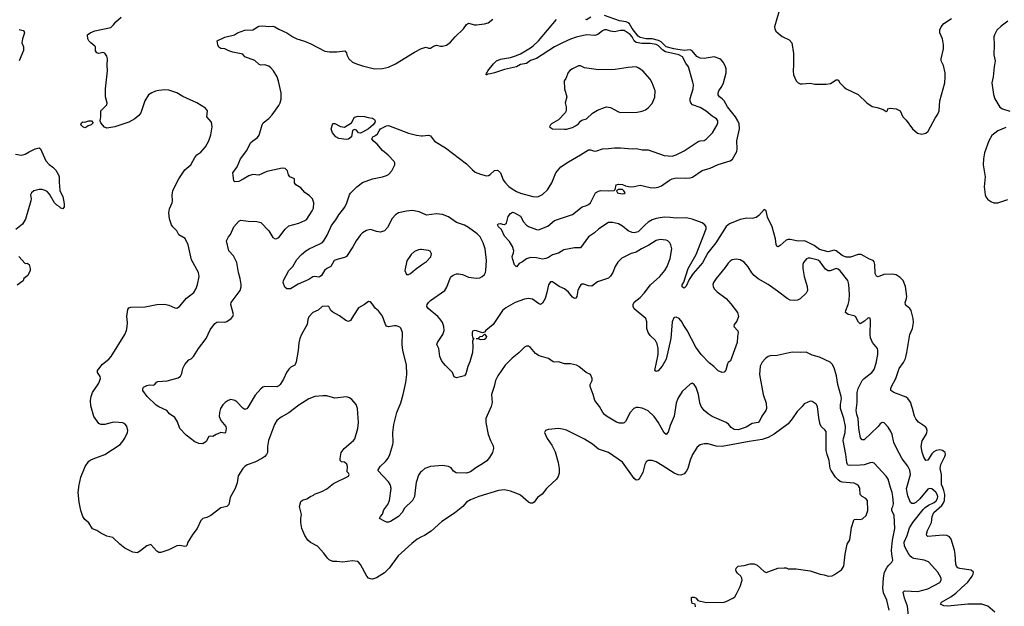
# Model space of a CAD drawing. Header units: inches. Extents: x 1934316 to 2140091, y 524953 to 667329.
# Tile 152 of 256: x 2015976 to 2025834, y 588809 to 594683. Entities that reach past the tile are written whole.
import ezdxf

# ---------------------------------------------------------------- set-up
doc = ezdxf.new("R2010")
doc.units = ezdxf.units.IN
doc.header["$MEASUREMENT"] = 0
for name, color, linetype in [('C0518', 7, 'Continuous'), ('C0519', 7, 'Continuous'), ('C0528', 7, 'Continuous'), ('C0529', 7, 'Continuous')]:
    doc.layers.add(name, color=color, linetype=linetype)

msp = doc.modelspace()

# ---------------------------------------------------------------- linework, layer by layer
at = {"layer": 'C0518', "color": 5}
for points, elevation in [([(2018138.1, 590000), (2018134.9, 589990), (2018082.3, 589897.7), (2018070.3, 589830), (2018062, 589818), (2018050, 589807.8), (2017990, 589795.6), (2017890, 589718.4), (2017850, 589699.5), (2017811.3, 589690), (2017799.9, 589680.1), (2017790, 589669.2), (2017754.4, 589590), (2017708.7, 589530), (2017660.5, 589450), (2017650, 589418), (2017642, 589410), (2017630, 589407.3), (2017578.3, 589418.3), (2017550, 589415.1), (2017470, 589375.8), (2017390, 589346.6), (2017370, 589349.4), (2017350, 589362.7), (2017290, 589429), (2017250, 589414.5), (2017190, 589366.6), (2017155.1, 589344.9), (2017110, 589351.8), (2017029.2, 589390), (2016979, 589430), (2016910, 589497.2), (2016850, 589513.2), (2016790, 589542.7), (2016750, 589569.4), (2016704.8, 589584.8), (2016670, 589645.2), (2016630, 589679.3), (2016608.2, 589710), (2016590, 589768.7), (2016571.8, 589851.8), (2016562.2, 589950), (2016568.6, 590000)], 280), ([(2020000, 589503.5), (2019957.5, 589482.5), (2019900.9, 589439.1), (2019766.2, 589313.8), (2019675.6, 589190), (2019630, 589144.8), (2019550, 589092.8), (2019510, 589082.4), (2019490, 589082.9), (2019469.6, 589089.6), (2019452.7, 589110), (2019390, 589229.3), (2019370, 589252.3), (2019358.3, 589258.3), (2019310, 589265.6), (2019210, 589251.8), (2019150, 589259.6), (2019110, 589258), (2019073.9, 589273.9), (2019056.9, 589290), (2019022.4, 589342.4), (2018959.5, 589410), (2018888.6, 589448.6), (2018862.9, 589470), (2018830, 589517.2), (2018799.6, 589590), (2018791.8, 589650), (2018792, 589690), (2018799.3, 589730), (2018778.4, 589810), (2018790, 589858), (2018806.6, 589873.4), (2018850, 589884.7), (2018888, 589910), (2018919.3, 589920.7), (2018929.5, 589930.5), (2019001.2, 589958.8), (2019050, 589984.7), (2019069.1, 590000)], 280), ([(2019940.2, 590000), (2019930.3, 589910), (2019910.4, 589870), (2019828.5, 589791.5), (2019804.9, 589750), (2019770.6, 589710), (2019690, 589659.3), (2019670, 589652.7), (2019650, 589653.2), (2019630, 589661.2), (2019578, 589690), (2019588, 589710), (2019609.6, 589730.4), (2019623.7, 589776.3), (2019662.4, 589830), (2019680.5, 589870), (2019694, 589990), (2019693.3, 590000)], 260)]:
    msp.add_lwpolyline(points, dxfattribs=dict(at, elevation=elevation))
at = {"layer": 'C0519', "color": 5}
for points, elevation in [([(2016568.6, 590000), (2016569.8, 590010.2), (2016590, 590102.8), (2016631.3, 590210), (2016670, 590261.6), (2016690, 590274.9), (2016712.9, 590287.1), (2016830, 590329.1), (2016981.3, 590430), (2017010, 590461.3), (2017030, 590492.7), (2017056, 590550), (2017058.3, 590570), (2017050, 590613.2), (2017030, 590635.1), (2017010, 590646), (2016930, 590653.6), (2016902, 590650), (2016830, 590629.6), (2016790, 590629.6), (2016770, 590639.5), (2016719.7, 590710), (2016690, 590815.3), (2016686.6, 590870), (2016691.1, 590910), (2016705.7, 590950), (2016770, 591043.8), (2016785.1, 591090), (2016782.4, 591110), (2016755.1, 591150), (2016755.1, 591170), (2016806.3, 591233.7), (2016870, 591284.4), (2016891.5, 591310), (2017029.6, 591530), (2017045.6, 591570), (2017052.7, 591607.3), (2017055.8, 591650), (2017048.4, 591711.6), (2017060.5, 591779.5), (2017070, 591798.8), (2017090, 591803.8), (2017231.7, 591808.3), (2017350, 591830.3), (2017430, 591834.4), (2017470, 591823.8), (2017530, 591796.3), (2017550, 591794), (2017577.2, 591810), (2017645.6, 591894.4), (2017718.4, 591950), (2017743, 591990), (2017758, 592030), (2017774, 592110), (2017767.6, 592150), (2017696.9, 592276.9), (2017663.6, 592430), (2017632.9, 592492.9), (2017569.7, 592529.7), (2017549.3, 592570), (2017510, 592609.3), (2017497, 592630), (2017477.6, 592690), (2017469.6, 592750), (2017476.9, 592790), (2017502, 592850), (2017505.4, 592870), (2017502.6, 592930), (2017509.7, 592970), (2017521.8, 592998.2), (2017569.8, 593090.2), (2017630, 593179.1), (2017690, 593228.2), (2017730, 593304), (2017749.5, 593330), (2017790, 593357.3), (2017835.1, 593410), (2017870, 593471.3), (2017889.4, 593530), (2017902.7, 593610), (2017897.5, 593657.5), (2017849, 593710), (2017855.3, 593770), (2017835.5, 593795.5), (2017750, 593849.2), (2017610, 593912), (2017550, 593951.6), (2017470, 593977), (2017430, 593979.5), (2017370, 593974.5), (2017334.6, 593965.4), (2017298, 593950), (2017266, 593930), (2017230, 593868.7), (2017188, 593750), (2017170, 593722.7), (2017130, 593689.4), (2017070, 593658), (2016930, 593609.3), (2016850, 593598), (2016825.6, 593605.6), (2016788.7, 593650), (2016782, 593670), (2016788.7, 593710), (2016788.7, 593770), (2016848, 593830), (2016852.5, 593847.5), (2016835.6, 593910), (2016835.8, 593990), (2016855.6, 594170), (2016852.1, 594227.9), (2016857, 594290), (2016850, 594318), (2016830, 594348.7), (2016810, 594353.2), (2016770, 594344), (2016748.7, 594350), (2016734, 594370), (2016734, 594410), (2016730, 594418), (2016689.6, 594449.6), (2016669.6, 594469.6), (2016657.2, 594490), (2016655.3, 594530), (2016682, 594550), (2016729.6, 594570.4), (2016890, 594606), (2016916, 594630), (2016938, 594662), (2016993, 594707)], 280), ([(2019693.3, 590000), (2019692.6, 590010), (2019686.3, 590030), (2019670, 590054.5), (2019561.2, 590170), (2019586, 590210), (2019640.1, 590259.9), (2019666.3, 590293.7), (2019682, 590330), (2019711.3, 590430), (2019715.1, 590450), (2019713.6, 590550), (2019723.6, 590630), (2019753.3, 590750), (2019792.1, 590847.9), (2019817.4, 590930), (2019843.1, 591050), (2019851, 591131), (2019848.3, 591228.3), (2019813, 591370), (2019806, 591430), (2019809.3, 591549.3), (2019792.9, 591592.9), (2019783.1, 591603.1), (2019750, 591618), (2019730, 591619), (2019670, 591609), (2019650, 591615.3), (2019639, 591630), (2019610, 591715.3), (2019567.2, 591767.2), (2019535.9, 591795.9), (2019510, 591836), (2019490, 591857), (2019470, 591860.9), (2019430, 591829.4), (2019370, 591796.9), (2019317.6, 591722.4), (2019290, 591671.3), (2019270, 591661.5), (2019241.1, 591670), (2019179.2, 591719.2), (2019110, 591755.1), (2019092.2, 591770), (2019071.6, 591810), (2019055.2, 591815.2), (2019004.9, 591810), (2018964.2, 591775.8), (2018910, 591751.6), (2018870, 591706), (2018860.2, 591679.8), (2018854, 591630), (2018798.3, 591530), (2018781.7, 591490), (2018772.5, 591447.5), (2018764.7, 591370), (2018744.4, 591255.6), (2018735.8, 591230), (2018730, 591222.9), (2018690, 591202.9), (2018670, 591183.7), (2018648.4, 591150), (2018617.7, 591082.3), (2018583, 591030), (2018570, 591017), (2018550, 591007.3), (2018430.4, 591009.6), (2018410, 591002), (2018390, 590987), (2018335.6, 590924.4), (2018259.9, 590800.1), (2018250, 590786), (2018238.4, 590781.6), (2018230, 590779.5), (2018210, 590791.8), (2018150, 590856.9), (2018130, 590871.3), (2018090, 590878.3), (2018064, 590870), (2018032.7, 590850), (2018010, 590827), (2017987, 590790), (2017976.5, 590750), (2017973.7, 590710), (2017989, 590669), (2018039.1, 590610), (2018044, 590590), (2018038, 590550), (2018030, 590544), (2017990, 590549.2), (2017942, 590530), (2017910, 590508.7), (2017890, 590514), (2017870, 590509), (2017842, 590458), (2017810, 590437.4), (2017770, 590440.9), (2017730, 590457.1), (2017642.7, 590522.7), (2017580.4, 590590), (2017556.6, 590656.6), (2017530, 590701.2), (2017475.1, 590735.1), (2017449.2, 590770), (2017370, 590805.7), (2017344.4, 590824.4), (2017251.8, 590910), (2017209.2, 590970), (2017208.7, 590990), (2017215.3, 591004.7), (2017250, 591020.7), (2017274.8, 591025.2), (2017315.6, 591024.4), (2017329.5, 591030.5), (2017347, 591053), (2017359.3, 591060.7), (2017454.2, 591065.8), (2017563.3, 591096.7), (2017586.6, 591113.4), (2017598.3, 591141.7), (2017609.4, 591190), (2017630, 591229.2), (2017670, 591278.3), (2017692.7, 591287.3), (2017716.9, 591310), (2017765.4, 591390), (2017843.5, 591490), (2017883.9, 591576.1), (2017930, 591640.5), (2017950, 591655.8), (2017970, 591658.7), (2018030, 591654), (2018050, 591660.4), (2018092.7, 591690), (2018109.5, 591710), (2018115.6, 591730), (2018089.6, 591830), (2018092.7, 591850), (2018182.7, 591970), (2018193.1, 592006.9), (2018193.6, 592030), (2018182.9, 592090), (2018165.6, 592150), (2018151.3, 592250), (2018118, 592318), (2018069.2, 592370), (2018046.6, 592470), (2018066.6, 592510), (2018087.5, 592532.5), (2018120.9, 592610), (2018170, 592666.8), (2018190, 592674.8), (2018263.8, 592663.8), (2018350, 592662.4), (2018390, 592650.5), (2018470.8, 592570), (2018510, 592501), (2018532.7, 592487.3), (2018550, 592490.8), (2018570, 592502.8), (2018633.1, 592586.9), (2018670, 592619.1), (2018770, 592645.5), (2018830, 592670.6), (2018850, 592684), (2018906, 592770), (2018916.5, 592796.5), (2018921.2, 592850), (2018909, 592890), (2018878.9, 592918.9), (2018830, 592954), (2018790, 592999), (2018742, 593030), (2018729.2, 593050), (2018728, 593090), (2018682, 593110), (2018669.3, 593129.3), (2018658, 593170), (2018633.2, 593193.2), (2018603.5, 593196.5), (2018450, 593162), (2018370, 593126.6), (2018310, 593132.3), (2018270, 593120.9), (2018214.7, 593085.3), (2018170, 593062.9), (2018130, 593059), (2018119, 593070), (2018109.3, 593150), (2018152.2, 593207.8), (2018187, 593290), (2018250, 593373.4), (2018288.2, 593450), (2018309, 593471), (2018356, 593504), (2018373.2, 593526.8), (2018403.5, 593630), (2018415.1, 593650), (2018470, 593694), (2018505.6, 593730), (2018570, 593824), (2018583.6, 593850), (2018593.1, 593886.9), (2018593.6, 593950), (2018567.9, 594067.9), (2018554, 594110), (2018518.4, 594170), (2018490, 594202), (2018470, 594215.6), (2018430, 594229.6), (2018390, 594227.6), (2018374.2, 594234.2), (2018330, 594274.5), (2018229, 594310), (2018210, 594338), (2018110, 594356.2), (2018068.7, 594370), (2018030, 594389.2), (2017990, 594395.3), (2017970, 594409), (2017959.3, 594430), (2017954, 594470), (2018030, 594507.7), (2018128, 594530), (2018158, 594550), (2018230, 594579.1), (2018310, 594581), (2018370, 594618.4), (2018410, 594622.6), (2018470, 594615.8), (2018510, 594617.1), (2018530, 594612.7), (2018570, 594588), (2018651, 594550), (2018711.3, 594510), (2018751.3, 594490), (2018827.3, 594467.3), (2018890, 594442), (2019030, 594367.7), (2019079.8, 594359.8), (2019150, 594359.1), (2019230.5, 594370.5), (2019246.8, 594350), (2019250.7, 594330.7), (2019271, 594290), (2019310, 594257.3), (2019350, 594239.3), (2019410, 594219.3), (2019530, 594190.5), (2019610, 594193), (2019670, 594208), (2019740.1, 594239.9), (2019930, 594358.4), (2020000, 594393.4)], 260), ([(2015970, 594584.2), (2016010, 594574.9), (2016016.3, 594570), (2016023.8, 594550), (2016003, 594490), (2015998, 594450), (2016013.4, 594410), (2016013.2, 594373.2), (2015970.5, 594270)], 280), ([(2020000, 592747.6), (2019977.4, 592757.4), (2019910, 592770.8), (2019850, 592766.8), (2019770, 592749.8), (2019738.7, 592730), (2019706.7, 592693.3), (2019659.4, 592600.6), (2019630, 592569.6), (2019590, 592556.2), (2019550, 592562), (2019490, 592580.9), (2019450, 592571.5), (2019410, 592547.3), (2019390, 592529.5), (2019343.8, 592470), (2019311.7, 592408.3), (2019247.6, 592312.4), (2019230, 592300.5), (2019166.3, 592286.3), (2019124, 592270), (2019090.8, 592210), (2019051.3, 592190), (2019028.3, 592171.7), (2018997.5, 592122.5), (2018984.7, 592110), (2018970, 592103.7), (2018930, 592112.7), (2018910, 592109.4), (2018870, 592082.7), (2018763.7, 592036.3), (2018688.9, 591988.9), (2018650, 591988), (2018630, 592006), (2018615.3, 592050), (2018619, 592070), (2018672.3, 592170), (2018709.8, 592210.2), (2018750, 592280.3), (2018796.3, 592330), (2018842, 592370), (2018876.2, 592390), (2018982.8, 592437.2), (2019006.6, 592453.4), (2019025.7, 592474.3), (2019056.2, 592523.8), (2019098.9, 592621.1), (2019142, 592678), (2019172.8, 592730), (2019232.9, 592807.1), (2019252.6, 592850), (2019277.4, 592930), (2019290, 592944.9), (2019351.8, 593010), (2019410, 593051.6), (2019510, 593090.2), (2019608.7, 593110), (2019650, 593123.1), (2019670, 593134), (2019701.3, 593170), (2019732.7, 593230), (2019732.7, 593250), (2019724.4, 593264.4), (2019667.2, 593327.3), (2019610, 593374), (2019555.5, 593435.5), (2019516, 593470), (2019502.9, 593490), (2019512.3, 593510), (2019538.5, 593521.5), (2019560.1, 593539.9), (2019574, 593570), (2019590, 593589.2), (2019650, 593620.2), (2019670, 593624.2), (2019868.1, 593548.1), (2019950, 593526.3), (2020000, 593521.3)], 240), ([(2015935.2, 593335.2), (2015990, 593326), (2016030, 593336.3), (2016070, 593360.7), (2016131.7, 593388.3), (2016170, 593400.7), (2016186, 593390), (2016237.1, 593270), (2016270, 593233), (2016307.6, 593207.6), (2016337.5, 593177.5), (2016364.2, 593130), (2016370.3, 593110), (2016370.4, 593050.4), (2016376.3, 593023.7), (2016378.8, 592970), (2016410, 592912), (2016422, 592838), (2016421, 592810), (2016410, 592788), (2016390, 592795.3), (2016372.7, 592812.7), (2016350, 592825.2), (2016326.6, 592850), (2016275.3, 592935.3), (2016250, 592962.7), (2016230, 592974), (2016202, 592982), (2016170, 592983.6), (2016118.8, 592970), (2016094, 592950), (2016084.9, 592930), (2016090.5, 592890), (2016087.7, 592870), (2016035.1, 592684.9), (2016005.5, 592634.5), (2015938.5, 592581.5)], 280), ([(2020000, 592380.2), (2019990, 592381.2), (2019970, 592379.3), (2019930, 592361.2), (2019897.3, 592330), (2019853.2, 592266.8), (2019831, 592170), (2019850, 592132), (2019870, 592131.3), (2019890, 592141), (2019937.5, 592182.5), (2020000, 592227.1)], 260), ([(2015968.4, 592310), (2016030, 592242), (2016050, 592244.7), (2016070, 592231), (2016083, 592190), (2016083, 592170), (2016057.6, 592122.4), (2016018, 592090), (2016010, 592068.7), (2015950, 592025.2)], 280), ([(2019069.1, 590000), (2019119.6, 590040.4), (2019270, 590111.3), (2019274, 590130), (2019270, 590141.2), (2019256, 590156), (2019258.4, 590210), (2019252.1, 590232.1), (2019230, 590251), (2019197.2, 590257.2), (2019185.1, 590270), (2019184.2, 590290), (2019195.1, 590350), (2019224.2, 590390), (2019319.5, 590470), (2019332.6, 590487.4), (2019361.6, 590590), (2019369.6, 590650), (2019358, 590790), (2019345.2, 590830), (2019300.2, 590880.2), (2019277.5, 590897.5), (2019250, 590906), (2019130, 590892.7), (2019050, 590916), (2019010, 590917), (2018930, 590911.5), (2018870, 590887.3), (2018770, 590824.7), (2018670, 590745.7), (2018595.6, 590704.4), (2018550.4, 590670), (2018529, 590631), (2018468.2, 590470), (2018459.1, 590410), (2018459.1, 590350), (2018448, 590330), (2018430.5, 590310), (2018400.5, 590290), (2018330, 590252.8), (2018254.9, 590225.1), (2018230, 590209.6), (2018210.4, 590190), (2018163, 590117), (2018153.1, 590046.9), (2018138.1, 590000)], 280), ([(2020000, 590160.7), (2019988.8, 590151.2), (2019970, 590124), (2019945.7, 590050), (2019940.2, 590000)], 260)]:
    msp.add_lwpolyline(points, dxfattribs=dict(at, elevation=elevation))
for points, elevation in [([(2016630, 593599), (2016610, 593609.2), (2016589.3, 593630), (2016595.3, 593650), (2016610, 593661), (2016630, 593658), (2016670, 593671), (2016694, 593670), (2016712, 593650), (2016692, 593630), (2016661, 593619), (2016650, 593608.7)], 280), ([(2019390, 593547.3), (2019370, 593549.6), (2019350, 593575.1), (2019330, 593582), (2019310, 593572.3), (2019297.6, 593510), (2019270, 593487.6), (2019250, 593481.7), (2019170, 593492.7), (2019141.2, 593510), (2019109, 593550), (2019095.3, 593590), (2019110, 593642), (2019130, 593644.7), (2019190, 593613.4), (2019230, 593607.3), (2019297.2, 593650), (2019330, 593706), (2019364.7, 593715.3), (2019430, 593714.6), (2019463.7, 593703.7), (2019510, 593696.5), (2019530, 593684.9), (2019536.5, 593670), (2019532.8, 593652.7), (2019515.5, 593630), (2019467.4, 593590), (2019410, 593554.8)], 240)]:
    msp.add_lwpolyline(points, close=True, dxfattribs=dict(at, elevation=elevation))
at = {"layer": 'C0528', "color": 5}
for points, elevation in [([(2021261.1, 590000), (2021250.4, 589990), (2021206.4, 589933.6), (2021162.2, 589897.8), (2021127.6, 589852.4), (2021110, 589841.6), (2021090, 589843), (2021070, 589851), (2020990, 589920.9), (2020970, 589933.1), (2020890, 589963.1), (2020830, 589975.1), (2020770, 589969.8), (2020574, 589910), (2020490, 589875.8), (2020450, 589851.3), (2020413.7, 589810), (2020330, 589740.4), (2020203.2, 589656.8), (2020097.4, 589562.6), (2020030, 589518.2), (2020000, 589503.5)], 280), ([(2022744.1, 588804.1), (2022738, 588830), (2022710, 588839), (2022702.6, 588870), (2022704, 588896), (2022710, 588902), (2022730, 588900.4), (2022750.2, 588890.2), (2022766, 588866), (2022850, 588847.7), (2023030, 588852.4), (2023050, 588857.1), (2023117.2, 588890), (2023135.2, 588904.8), (2023151.1, 588928.9), (2023190, 589006), (2023209.6, 589070), (2023206.6, 589090), (2023195.4, 589110), (2023162.4, 589142.4), (2023150, 589162.7), (2023146.3, 589170), (2023149.6, 589190), (2023170, 589210.2), (2023230, 589217.7), (2023290, 589236.1), (2023330, 589236.1), (2023361.4, 589221.4), (2023430, 589156.3), (2023450, 589148.4), (2023568, 589190), (2023630, 589195.5), (2023650, 589193), (2023670, 589184), (2023750, 589184), (2023890, 589164), (2023990, 589131), (2024030, 589124.7), (2024070, 589111), (2024110, 589116), (2024132.9, 589127.1), (2024204.7, 589175.3), (2024229.2, 589210), (2024242, 589330), (2024259.3, 589430), (2024286.6, 589473.4), (2024303, 589597), (2024326.6, 589673.4), (2024330, 589678), (2024350, 589681), (2024390, 589677.3), (2024415.9, 589684.1), (2024450, 589717.3), (2024467.8, 589770), (2024466, 589870), (2024449.5, 589890), (2024410, 589908.4), (2024392.6, 589930), (2024388.3, 589990), (2024382.8, 590000)], 280), ([(2024679.8, 588770), (2024657.6, 588870), (2024623.7, 588943.7), (2024617.5, 588990), (2024626.1, 589093.9), (2024635.8, 589150), (2024660.3, 589199.7), (2024677.8, 589222.2), (2024709.7, 589250.3), (2024718.9, 589270), (2024707.6, 589330), (2024705.8, 589370), (2024716.2, 589470), (2024739.3, 589590), (2024730, 589719), (2024707.2, 589770), (2024707.4, 589790), (2024718.2, 589810), (2024723.2, 589836.8), (2024718.1, 589910), (2024709.9, 589950), (2024694.8, 590000)], 260), ([(2024873.8, 588713.8), (2024866.2, 588810), (2024834, 588890), (2024820.9, 588950), (2024835.5, 588964.5), (2024970, 588958.9), (2025070, 588985.5), (2025190, 589048.9), (2025202.6, 589070), (2025201.7, 589090), (2025167.2, 589150), (2025074.7, 589254.8), (2025032, 589272), (2024930, 589288.2), (2024910, 589297.1), (2024890, 589313.1), (2024843.4, 589390), (2024834.3, 589414.3), (2024831.4, 589450), (2024861.5, 589518.5), (2024886.5, 589593.5), (2024919.8, 589650), (2025021.4, 589778.6), (2025041.6, 589798.4), (2025076.9, 589823.1), (2025131.8, 589850), (2025153.1, 589866.9), (2025166, 589890), (2025168.2, 589910), (2025163.5, 589930), (2025150, 589953.2), (2025110, 589984.6), (2025090, 589989.8), (2025070, 589982), (2024990, 589886.6), (2024950, 589849.7), (2024930, 589838.9), (2024910, 589837.6), (2024896.2, 589850), (2024870, 589916), (2024860.6, 589950), (2024856.5, 589990), (2024859.2, 590000)], 240), ([(2025741, 588750), (2025670, 588809.9), (2025610, 588829.9), (2025470, 588831), (2025270, 588811.6), (2025230, 588813.7), (2025197, 588830), (2025205.6, 588850), (2025297.2, 588902.8), (2025350, 588939.7), (2025404.1, 588995.9), (2025469, 589050), (2025512.2, 589110), (2025523.5, 589130), (2025525.6, 589150), (2025502.7, 589170), (2025390, 589187.1), (2025370, 589195.6), (2025356.4, 589210), (2025348.1, 589230), (2025342.9, 589330), (2025336, 589370), (2025302, 589482), (2025286, 589506), (2025258.8, 589518.8), (2025222.8, 589522.8), (2025069.7, 589509.8), (2025058.7, 589518.7), (2025054.3, 589530), (2025064.2, 589570), (2025105.9, 589650), (2025112.1, 589710), (2025127.2, 589750), (2025210, 589819.5), (2025222.6, 589837.4), (2025234.7, 589870), (2025239.7, 589930), (2025230.4, 589970), (2025218.4, 590000)], 220)]:
    msp.add_lwpolyline(points, dxfattribs=dict(at, elevation=elevation))
at = {"layer": 'C0529', "color": 5}
for points, elevation in [([(2025218.4, 590000), (2025206.4, 590030), (2025205.8, 590130), (2025191.5, 590190), (2025197.5, 590230), (2025239.8, 590310), (2025245.6, 590330), (2025242.2, 590350), (2025215.6, 590370), (2025190, 590376.8), (2025153, 590370), (2025130, 590356.1), (2025110, 590336.4), (2025070, 590273.5), (2025048.4, 590268.4), (2025030, 590301.3), (2025011, 590351), (2025001.9, 590410), (2025013, 590467), (2025052.5, 590530), (2025059.8, 590550), (2025061, 590570), (2025054.3, 590594.3), (2025045.6, 590605.6), (2024973.8, 590653.8), (2024947.1, 590687.1), (2024934.4, 590714.4), (2024916.1, 590790), (2024893.6, 590853.6), (2024870, 590889.6), (2024850, 590904.2), (2024729, 590950), (2024698, 590970), (2024697.6, 590990), (2024705.1, 591010), (2024748.7, 591091.3), (2024780.5, 591190), (2024826, 591250), (2024845.1, 591290), (2024859.7, 591350), (2024887.7, 591530), (2024913.5, 591590), (2024925.7, 591650), (2024922.6, 591690), (2024901.3, 591770), (2024890, 591789.4), (2024856.2, 591816.2), (2024846.6, 591830), (2024842.9, 591850), (2024855.6, 591890), (2024856.9, 591910), (2024845.1, 592010), (2024821.5, 592070), (2024790, 592101.8), (2024750, 592126.9), (2024710, 592134.4), (2024628.1, 592131.9), (2024570, 592107.8), (2024554.7, 592114.7), (2024542.5, 592142.5), (2024538.7, 592230), (2024530, 592259.6), (2024521.3, 592270), (2024485, 592285), (2024402.4, 592330), (2024370, 592331.7), (2024295.5, 592304.5), (2024250, 592306.2), (2024210, 592321), (2024150, 592367.9), (2024130, 592374.1), (2024070, 592357.5), (2023983.2, 592383.2), (2023930, 592421.1), (2023850, 592462.2), (2023830, 592467.6), (2023770, 592464.5), (2023690, 592481.8), (2023670, 592482.2), (2023650, 592474.5), (2023590, 592421.1), (2023568.7, 592410), (2023556.6, 592416.6), (2023551.2, 592431.2), (2023544.7, 592490), (2023510, 592609.4), (2023465, 592705), (2023450, 592769.2), (2023430, 592783.7), (2023377.4, 592722.6), (2023350, 592702.7), (2023310, 592692), (2023254.9, 592694.9), (2023190, 592682.8), (2023082.5, 592637.5), (2023050, 592613.1), (2022946.2, 592450), (2022865.8, 592350), (2022813.2, 592246.8), (2022719.3, 592140.7), (2022680, 592080), (2022650, 592014), (2022630, 591994), (2022610, 592008), (2022609.5, 592029.5), (2022624.7, 592055.2), (2022668.4, 592190), (2022749.2, 592330), (2022850.6, 592590), (2022848.7, 592610), (2022836.4, 592630), (2022808, 592650), (2022710, 592685), (2022650, 592697.7), (2022550, 592693.8), (2022490, 592702.3), (2022430, 592703.9), (2022350, 592693.4), (2022310, 592678.6), (2022270, 592654.4), (2022238.9, 592630), (2022170, 592559.3), (2022130, 592548.2), (2022110, 592550.8), (2022070, 592567.8), (2022010, 592616), (2021970, 592638.6), (2021910, 592652.5), (2021870, 592651), (2021774.9, 592590), (2021730.8, 592549.2), (2021671.8, 592510), (2021590, 592399.7), (2021530, 592399.6), (2021423, 592377), (2021370, 592345.1), (2021310.2, 592329.8), (2021270, 592300.4), (2021244.7, 592290), (2021210, 592286.6), (2021150, 592298.5), (2021090, 592302.9), (2021050, 592287), (2021010, 592258), (2020978, 592242), (2020950, 592208), (2020930, 592228), (2020909.7, 592290), (2020908.2, 592310), (2020921.3, 592350), (2020923.1, 592370), (2020911.9, 592411.9), (2020880.9, 592460.9), (2020830, 592514.5), (2020800.5, 592580.5), (2020769.6, 592610), (2020761.2, 592630), (2020770, 592638.8), (2020790, 592642.8), (2020810, 592634), (2020830, 592633.4), (2020850, 592646.8), (2020867.3, 592712.7), (2020890, 592742), (2020910, 592756.3), (2020930.4, 592750.4), (2020990, 592716.3), (2021018.9, 592658.9), (2021050, 592624.9), (2021071.4, 592611.4), (2021150, 592580.4), (2021170, 592577.6), (2021265.4, 592614.6), (2021330, 592670.7), (2021510, 592732.7), (2021609, 592810), (2021650, 592820.7), (2021670, 592830.7), (2021691.5, 592850), (2021742.9, 592950), (2021770, 592967.2), (2021792.2, 592972.2), (2021870, 592967.7), (2021928, 592972), (2021938, 592982), (2021949, 593030), (2021970, 593037.3), (2022010, 593032.7), (2022040.3, 593020.3), (2022090, 593010.3), (2022130, 593011.5), (2022190, 593027.2), (2022290, 593003.1), (2022330, 593000.2), (2022370, 593004.4), (2022402.4, 593017.6), (2022483.6, 593076.4), (2022509.9, 593090.1), (2022550, 593099.8), (2022645.5, 593094.5), (2022690, 593098), (2022712.6, 593107.4), (2022810, 593172), (2022890, 593195.3), (2022970, 593231.7), (2023090, 593268.2), (2023114.5, 593285.5), (2023157.4, 593362.6), (2023160.3, 593390), (2023156.6, 593470), (2023184.2, 593590), (2023179.1, 593639), (2023166.3, 593670), (2023141.8, 593710), (2023061.7, 593810), (2023029.3, 593869.3), (2023010, 593891.1), (2022983.6, 593910), (2022969.6, 593930), (2022967.8, 593950), (2022976.3, 593970), (2023007.2, 594012.8), (2023024, 594050), (2023048.2, 594150), (2023048.2, 594190), (2023039.5, 594219.5), (2023018.2, 594258.2), (2022999, 594279), (2022984.5, 594290), (2022930, 594309.8), (2022830, 594293), (2022790, 594296.2), (2022755.3, 594315.3), (2022710.2, 594370.2), (2022690, 594381.5), (2022630, 594375.7), (2022526.2, 594390), (2022450, 594409.7), (2022399.9, 594459.9), (2022373.7, 594473.7), (2022310, 594489.3), (2022250, 594490.2), (2022190, 594505.6), (2022170, 594519), (2022110, 594593.9), (2022080.6, 594640.6), (2022070, 594651.2), (2022050, 594660.4), (2021982.4, 594670), (2021830, 594723.3)], 220), ([(2023580.4, 594770), (2023534.4, 594610), (2023535.9, 594590), (2023547.8, 594567.8), (2023570, 594546.3), (2023610, 594515.9), (2023679.3, 594479.3), (2023706.4, 594450), (2023723.6, 594343.6), (2023725, 594230), (2023720.7, 594170), (2023724.2, 594130), (2023750, 594071), (2023770, 594050.8), (2023790, 594040.7), (2023810, 594038.8), (2023890, 594046.8), (2023936.3, 594036.3), (2024050, 594036.4), (2024094.7, 594045.3), (2024150, 594080.7), (2024170, 594080.7), (2024189.1, 594049.1), (2024230, 594006.7), (2024251.6, 593991.5), (2024372.3, 593932.3), (2024456.3, 593850), (2024510, 593814.4), (2024562.8, 593802.8), (2024622.8, 593782.8), (2024650, 593764.7), (2024666, 593770), (2024669.1, 593790.9), (2024690, 593796), (2024750, 593790.8), (2024790.6, 593770.6), (2024818, 593710), (2024850, 593676), (2024914, 593590), (2024966.4, 593546.4), (2025010, 593537.3), (2025050, 593547.7), (2025072.8, 593567.2), (2025142.5, 593697.5), (2025170, 593736), (2025180.7, 593770), (2025188, 593870), (2025238.2, 594050), (2025243.7, 594110), (2025240.6, 594150), (2025223.9, 594223.9), (2025201, 594270), (2025201.4, 594290), (2025226.2, 594390), (2025226.6, 594430), (2025215, 594490), (2025189.9, 594549.9), (2025190, 594581), (2025201.4, 594610), (2025230, 594645.3), (2025304.7, 594695.3)], 220), ([(2020000, 594393.4), (2020010, 594398.4), (2020047.1, 594407.1), (2020070, 594396), (2020090, 594398.8), (2020121, 594419), (2020150, 594427.7), (2020190, 594416.3), (2020210, 594416.3), (2020250, 594428), (2020290, 594457.3), (2020335.1, 594510), (2020419.5, 594590), (2020450, 594634), (2020470, 594647.7), (2020530, 594632.7), (2020550, 594632.7), (2020630, 594641.6), (2020667.5, 594652.5), (2020713.1, 594686.9)], 260), ([(2020000, 593521.3), (2020010, 593520.3), (2020070, 593527), (2020090, 593520.4), (2020130, 593466.4), (2020240, 593400), (2020450, 593238.3), (2020510, 593178.4), (2020537.3, 593157.3), (2020590, 593134.9), (2020650, 593120.3), (2020670, 593123.1), (2020686.4, 593133.6), (2020730, 593173.4), (2020756.4, 593176.4), (2020770, 593170.7), (2020788.8, 593148.8), (2020818.5, 593078.5), (2020834.5, 593054.5), (2020873.1, 593013.1), (2020896.7, 592996.7), (2020950, 592963.2), (2020990, 592944.9), (2021113.5, 592913.5), (2021150, 592909.1), (2021170, 592912.6), (2021210, 592932.7), (2021260.9, 592979.1), (2021305.1, 593050), (2021345.4, 593150), (2021393.3, 593210), (2021470, 593260.9), (2021591.8, 593328.2), (2021670, 593380.9), (2021690, 593380.9), (2021730, 593367), (2021755.3, 593370), (2021810, 593390.3), (2021870, 593391.7), (2021930, 593399.5), (2021990, 593399.5), (2022110, 593390.4), (2022153.4, 593393.4), (2022210, 593379.3), (2022270, 593378.4), (2022430, 593323.1), (2022510, 593317.4), (2022550, 593330.3), (2022629.5, 593370), (2022770, 593463.8), (2022790, 593470.4), (2022830, 593473.7), (2022850, 593484.9), (2022911.6, 593550), (2022958.7, 593630), (2022966, 593650), (2022967, 593670), (2022952.3, 593690), (2022910, 593716.2), (2022850, 593767.8), (2022790, 593804.7), (2022711.5, 593831.5), (2022695.6, 593850), (2022687.9, 593870), (2022687.9, 593892.1), (2022717.8, 593990), (2022721, 594030), (2022716.8, 594056.8), (2022672.8, 594210), (2022646.4, 594246.4), (2022612.6, 594310), (2022575.1, 594330), (2022441.6, 594361.6), (2022416.8, 594376.8), (2022370, 594424.8), (2022350, 594433.9), (2022290, 594445.4), (2022204.5, 594444.5), (2022150, 594453), (2022129.9, 594469.9), (2022110, 594509.8), (2022090, 594535.2), (2022030, 594573.5), (2021990, 594573.8), (2021930, 594560.5), (2021890, 594567.8), (2021850, 594582), (2021830, 594580.5), (2021810, 594572.6), (2021764.4, 594535.6), (2021735.5, 594524.5), (2021650, 594530.7), (2021548.4, 594508.4), (2021490, 594489), (2021410, 594452.5), (2021330, 594409.2), (2021150, 594295.6), (2021090, 594273.3), (2021050, 594245.1), (2020990, 594234), (2020950, 594209), (2020830, 594182.9), (2020730, 594149.4), (2020690, 594139), (2020662, 594138), (2020654, 594130), (2020646, 594130), (2020648.7, 594150), (2020660.4, 594159.6), (2020664, 594170), (2020720.1, 594239.9), (2020750, 594270.8), (2020790, 594287.3), (2020890, 594305.5), (2020950, 594323.8), (2020990, 594340.5), (2021090, 594399.6), (2021118.6, 594421.4), (2021170, 594472), (2021350, 594684.9)], 240), ([(2021693.6, 594706.4), (2021650, 594682.4), (2021643.3, 594683.3)], 220), ([(2025870, 594666.3), (2025801.3, 594618.7), (2025760.7, 594579.3), (2025734.9, 594530), (2025729.1, 594510), (2025733.5, 594430), (2025728.3, 594330), (2025742.6, 594270), (2025731.8, 594210), (2025723.6, 594110), (2025710.3, 594049.7), (2025724.8, 593935.2), (2025738.5, 593890), (2025790, 593806.7), (2025817.3, 593790), (2025890, 593767.3)], 220), ([(2025850, 593602.3), (2025768.7, 593570), (2025710, 593523.5), (2025678.2, 593470), (2025636.8, 593350), (2025626.2, 593290), (2025623.2, 593230), (2025642.2, 593110), (2025632.6, 593010), (2025642, 592930), (2025650, 592908.2), (2025670, 592881.7), (2025700.7, 592860.7), (2025730, 592848.4), (2025770, 592848.6), (2025870, 592882.6)], 220), ([(2024859.2, 590000), (2024894.7, 590130), (2024890, 590174), (2024870, 590213.2), (2024810, 590286.6), (2024750, 590399.5), (2024727.6, 590450), (2024710.9, 590530), (2024699, 590559), (2024670, 590602.9), (2024630, 590646), (2024610, 590649.3), (2024590, 590636), (2024570.5, 590610), (2024430, 590475.6), (2024410, 590475.1), (2024395.2, 590495.2), (2024377.3, 590590), (2024369.8, 590690), (2024356.5, 590730), (2024350.7, 590769.3), (2024360.6, 590850), (2024362.4, 590950), (2024371.8, 590990), (2024410.7, 591069.3), (2024430, 591090.4), (2024507, 591150), (2024530, 591180.7), (2024550, 591244.7), (2024567.3, 591330), (2024569.5, 591370), (2024563.7, 591390), (2024514.5, 591450), (2024496.1, 591496.1), (2024489.6, 591530.3), (2024494.5, 591670), (2024490, 591695.3), (2024470, 591698.4), (2024434.9, 591665.1), (2024390, 591638), (2024374.9, 591654.9), (2024346, 591710), (2024330, 591717.4), (2024269.8, 591729.8), (2024245.6, 591750), (2024248, 591770), (2024271.2, 591830), (2024281.3, 591870), (2024283.5, 591930), (2024276.9, 592030), (2024266, 592070), (2024190, 592166.6), (2024170, 592186), (2024150, 592192.3), (2024091.4, 592168.6), (2024070, 592168.4), (2024044.5, 592184.5), (2023990, 592257.4), (2023970, 592274), (2023890, 592295.1), (2023870, 592294), (2023852.8, 592287.2), (2023824.9, 592250), (2023817.6, 592230), (2023815.8, 592190), (2023830.3, 592110.3), (2023862, 592010), (2023864, 591970), (2023850, 591945.2), (2023790, 591889.2), (2023764.9, 591875.1), (2023730, 591869.5), (2023690, 591875.1), (2023659, 591890), (2023563.9, 591963.9), (2023469.2, 592030), (2023370, 592089.3), (2023330, 592122.7), (2023308.1, 592148.1), (2023269.6, 592209.6), (2023230, 592256), (2023190, 592277.2), (2023150, 592285.2), (2023110, 592277.2), (2023090, 592265.2), (2023070, 592246), (2023039.2, 592200.8), (2022948, 592090), (2022922, 592050), (2022917.3, 592030), (2022919.1, 592010), (2022930, 591986.8), (2022959, 591959), (2023050, 591890.6), (2023096.7, 591836.7), (2023162, 591750), (2023173.4, 591710), (2023156.5, 591663.5), (2023130.8, 591630), (2023124.7, 591610), (2023167.1, 591567.1), (2023170.8, 591550), (2023162, 591510), (2023161.3, 591450), (2023092.1, 591267.9), (2023070.6, 591249.4), (2023063.4, 591236.6), (2023047, 591173), (2023030, 591155.1), (2023010, 591151.8), (2022970, 591167.6), (2022926, 591210), (2022883, 591243), (2022800.5, 591330), (2022745.5, 591405.5), (2022658.7, 591570), (2022619.5, 591630), (2022610, 591654), (2022579, 591690), (2022550, 591704), (2022530, 591702), (2022524, 591696), (2022510, 591658), (2022496.5, 591490), (2022450, 591282.7), (2022410, 591215.1), (2022370, 591166), (2022350, 591159), (2022335.3, 591170), (2022367.6, 591330), (2022368.8, 591390), (2022358.9, 591438.9), (2022342.7, 591470), (2022290, 591519.4), (2022268.7, 591550), (2022255.8, 591590), (2022256.9, 591656.9), (2022245.1, 591690), (2022128.2, 591788.2), (2022117.6, 591810), (2022118.7, 591830), (2022130, 591853), (2022190, 591901.7), (2022230, 591944.2), (2022292, 592028), (2022385.1, 592110), (2022434.5, 592170), (2022459.5, 592210), (2022490, 592292), (2022506, 592390), (2022497.2, 592430), (2022485.2, 592450), (2022464, 592470), (2022450, 592476.2), (2022390, 592483), (2022350, 592473), (2022275.8, 592424.2), (2022202.4, 592390), (2022150, 592355.4), (2022097.8, 592342.2), (2022005.1, 592294.9), (2021965.4, 592254.6), (2021939.5, 592210), (2021913.7, 592150), (2021890, 592114.5), (2021870, 592095.1), (2021762.5, 592057.5), (2021704.4, 592015.6), (2021670, 592016.9), (2021625.5, 592034.5), (2021605.5, 592034.5), (2021593.2, 592026.8), (2021577.1, 592002.9), (2021566, 591970), (2021555.3, 591910), (2021545.5, 591894.5), (2021530, 591891.8), (2021510, 591905.1), (2021470, 591954), (2021430, 591987), (2021379, 592010), (2021310, 592057.2), (2021290, 592059), (2021270, 592028), (2021255.5, 591950), (2021237.1, 591890), (2021210, 591846), (2021190, 591832), (2021170, 591839.5), (2021110, 591886), (2021070, 591892.6), (2021030, 591883.5), (2020937.3, 591850), (2020843.2, 591796.8), (2020810.2, 591769.8), (2020716.4, 591630), (2020644, 591570), (2020630, 591553.2), (2020610, 591546), (2020550, 591566), (2020530, 591569.3), (2020510, 591562.7), (2020505.3, 591550), (2020505.8, 591525.8), (2020510, 591502), (2020522, 591490), (2020511.3, 591468.7), (2020514, 591410), (2020508.4, 591350), (2020484.1, 591255.9), (2020461.6, 591210), (2020442.8, 591137.2), (2020430, 591117.2), (2020350, 591096.2), (2020325.8, 591105.8), (2020309.5, 591150), (2020239.4, 591219.4), (2020203.5, 591263.5), (2020181.7, 591310), (2020173.5, 591390), (2020153.3, 591430), (2020158, 591450), (2020212.2, 591530), (2020225.6, 591570), (2020223.6, 591610), (2020209.6, 591650), (2020185.2, 591685.2), (2020162, 591710), (2020066.3, 591790), (2020053.3, 591810), (2020057.4, 591830), (2020068.3, 591851.7), (2020090, 591871.8), (2020231.5, 591970), (2020253.9, 592006.1), (2020285.7, 592094.3), (2020293.2, 592106.8), (2020314.7, 592125.2), (2020350, 592138.7), (2020370, 592138.7), (2020410, 592130.3), (2020470, 592106), (2020550, 592093.1), (2020582.3, 592097.7), (2020606, 592110), (2020629.3, 592130), (2020639.5, 592150), (2020644.5, 592170), (2020649.7, 592270), (2020635.8, 592390), (2020617.2, 592450), (2020585.4, 592510), (2020557.4, 592537.4), (2020470, 592603.1), (2020430, 592624.2), (2020350, 592651.8), (2020270, 592709.8), (2020210.6, 592730.6), (2020150, 592737.2), (2020050, 592725.7), (2020000, 592747.6)], 240), ([(2020000, 592227.1), (2020050, 592262.8), (2020091.9, 592308.1), (2020098, 592338), (2020084.7, 592364.7), (2020070, 592373.2), (2020000, 592380.2)], 260), ([(2024694.8, 590000), (2024670, 590082), (2024650, 590112), (2024530, 590243.7), (2024510, 590247.8), (2024490, 590245.4), (2024430, 590227.4), (2024390, 590222.2), (2024290, 590217.8), (2024270, 590224), (2024264.4, 590230), (2024256.8, 590250), (2024249.2, 590330), (2024221.8, 590470), (2024223.2, 590490), (2024239.8, 590550), (2024244.1, 590610), (2024227.3, 590690), (2024195.7, 590790), (2024193.3, 590830), (2024202.9, 590890), (2024201.1, 590910), (2024168.7, 591030), (2024155.6, 591115.6), (2024130, 591195.3), (2024110, 591233.2), (2024090, 591252.7), (2023984.5, 591304.5), (2023910, 591325.2), (2023850, 591352.7), (2023790, 591349.3), (2023710, 591352.7), (2023559.3, 591320.7), (2023490, 591316), (2023470, 591309.2), (2023442.8, 591290), (2023410, 591253.2), (2023390, 591214), (2023384.6, 591130), (2023419.5, 590930), (2023450, 590842), (2023452.7, 590790), (2023446, 590770), (2023406.7, 590713.3), (2023386.4, 590670), (2023370.4, 590650), (2023310, 590638), (2023250, 590602.4), (2023170, 590576.5), (2023130, 590579.3), (2023099.5, 590599.5), (2023071.8, 590631.8), (2023050, 590648.5), (2022910, 590711.1), (2022870, 590736.4), (2022829.9, 590769.8), (2022799.1, 590810), (2022785.2, 590845.2), (2022771.5, 590931.5), (2022750, 590999), (2022730, 591029), (2022710, 591042), (2022690, 591034), (2022610, 590959.3), (2022565.3, 590890), (2022550, 590842), (2022527.3, 590712.7), (2022490, 590619), (2022470, 590554), (2022450, 590529.4), (2022430, 590546), (2022370, 590652), (2022330, 590709.4), (2022267.7, 590767.7), (2022210, 590792.3), (2022170, 590800.9), (2022150, 590799.5), (2022126, 590790), (2022090, 590749.2), (2022042, 590658), (2022030, 590646), (2022017.5, 590642.5), (2021982, 590642), (2021952, 590652), (2021850, 590714), (2021830, 590729.6), (2021814, 590750), (2021780.7, 590810), (2021734, 590870), (2021718, 590930), (2021686.6, 591010), (2021689.3, 591030), (2021709.3, 591070), (2021709.3, 591090), (2021690, 591129), (2021648.7, 591150), (2021574, 591210), (2021550, 591222.7), (2021490, 591237), (2021430, 591238.4), (2021370, 591257), (2021330, 591252.7), (2021316, 591256), (2021269.6, 591289.7), (2021177.8, 591317.8), (2021141.6, 591341.6), (2021090, 591402), (2021070, 591415.1), (2021050, 591415.1), (2021030, 591405.1), (2020973.1, 591346.9), (2020905.6, 591294.4), (2020838, 591222), (2020762.3, 591117.7), (2020739.1, 591070), (2020728.2, 591010), (2020698.9, 590930), (2020705.3, 590850), (2020695.2, 590810), (2020642, 590690), (2020642, 590650), (2020667.2, 590530), (2020688.5, 590470), (2020716.3, 590416.3), (2020721.7, 590390), (2020710.9, 590349.1), (2020681, 590299), (2020652.8, 590267.2), (2020610, 590234.3), (2020543.4, 590196.6), (2020490, 590154.7), (2020450, 590141.1), (2020344.9, 590144.9), (2020321, 590161), (2020294.8, 590194.8), (2020283.2, 590203.2), (2020269.4, 590209.4), (2020210, 590218), (2020090, 590209.5), (2020032.1, 590187.9), (2020000, 590160.7)], 260), ([(2024382.8, 590000), (2024374.7, 590014.7), (2024357.6, 590030), (2024330, 590043.1), (2024210, 590051.6), (2024190, 590060.3), (2024170, 590074.6), (2024143.5, 590103.5), (2024099.8, 590170), (2024092.2, 590190), (2024081.4, 590270), (2024059.7, 590330), (2024051.3, 590368.7), (2024050, 590559), (2024037.1, 590577.1), (2024004.9, 590604.9), (2023990, 590629), (2023976.2, 590696.2), (2023965.6, 590810), (2023950, 590834.5), (2023910, 590858.4), (2023890, 590862), (2023830, 590836), (2023810, 590809.4), (2023759.9, 590760.1), (2023710, 590685.1), (2023670, 590635.8), (2023530, 590531.2), (2023470, 590500.2), (2023410, 590480.4), (2023279.7, 590460.3), (2023010, 590407.8), (2022950, 590412.9), (2022870, 590436.4), (2022830, 590437.4), (2022790, 590426.3), (2022758.6, 590401.4), (2022711.3, 590328.7), (2022687.6, 590272.4), (2022664.4, 590190), (2022650, 590158), (2022630, 590137), (2022596.1, 590123.9), (2022570, 590124.7), (2022530, 590140.9), (2022410, 590220.5), (2022350, 590254.7), (2022310, 590269.6), (2022270, 590269.5), (2022250, 590255.1), (2022234, 590230), (2022214.9, 590150), (2022185.3, 590094.8), (2022170, 590075.1), (2022150, 590071.8), (2022130, 590087.8), (2022010, 590251.1), (2021871.6, 590350), (2021770, 590384.2), (2021710, 590431.2), (2021630, 590484.2), (2021450, 590571.8), (2021410, 590583.7), (2021371, 590589), (2021270, 590579), (2021242, 590570), (2021231.3, 590550), (2021257.3, 590490), (2021302.9, 590422.9), (2021337.2, 590357.2), (2021368.8, 590248.8), (2021377, 590190), (2021376.7, 590143.3), (2021367, 590110), (2021350, 590082.9), (2021261.1, 590000)], 280)]:
    msp.add_lwpolyline(points, dxfattribs=dict(at, elevation=elevation))
for points, elevation in [([(2021590, 594221.6), (2021570, 594219.6), (2021510, 594192), (2021485.4, 594174.6), (2021467.5, 594152.5), (2021444.9, 594095.1), (2021428.5, 594070), (2021430.3, 593990), (2021454, 593910), (2021438.8, 593850), (2021446, 593810), (2021446.8, 593770), (2021436, 593750), (2021370, 593679), (2021301.4, 593638.6), (2021291.3, 593630), (2021282, 593610), (2021311.3, 593591.3), (2021430, 593584.9), (2021450, 593587.7), (2021510, 593603), (2021540.5, 593619.5), (2021570, 593640.7), (2021590, 593667.3), (2021603.3, 593676.7), (2021650, 593690.6), (2021710, 593747.7), (2021762.6, 593777.4), (2021830, 593804.9), (2021850, 593808.5), (2021890, 593804.4), (2021970, 593759.3), (2021990, 593754.4), (2022157.1, 593757.1), (2022210, 593766), (2022240.5, 593779.5), (2022270, 593800.7), (2022310, 593844), (2022334.2, 593905.8), (2022338.7, 593970), (2022309.6, 594049.6), (2022287.5, 594087.5), (2022215.3, 594170), (2022170, 594202), (2022149.2, 594209.2), (2022070, 594204.5), (2021936.7, 594183.3), (2021770, 594181.3), (2021630, 594200.7)], 260), ([(2021970, 592982), (2021952, 592970), (2021961, 592950), (2021970, 592946.4), (2022010, 592939.1), (2022030, 592944), (2022037.2, 592950), (2022024, 592970), (2022010, 592981.2)], 220), ([(2020590, 591478), (2020570, 591488), (2020546, 591490), (2020568, 591492), (2020586, 591510), (2020610, 591514), (2020630, 591534), (2020651.3, 591510), (2020642, 591490), (2020630, 591482)], 240)]:
    msp.add_lwpolyline(points, close=True, dxfattribs=dict(at, elevation=elevation))

doc.saveas('drawing.dxf')
